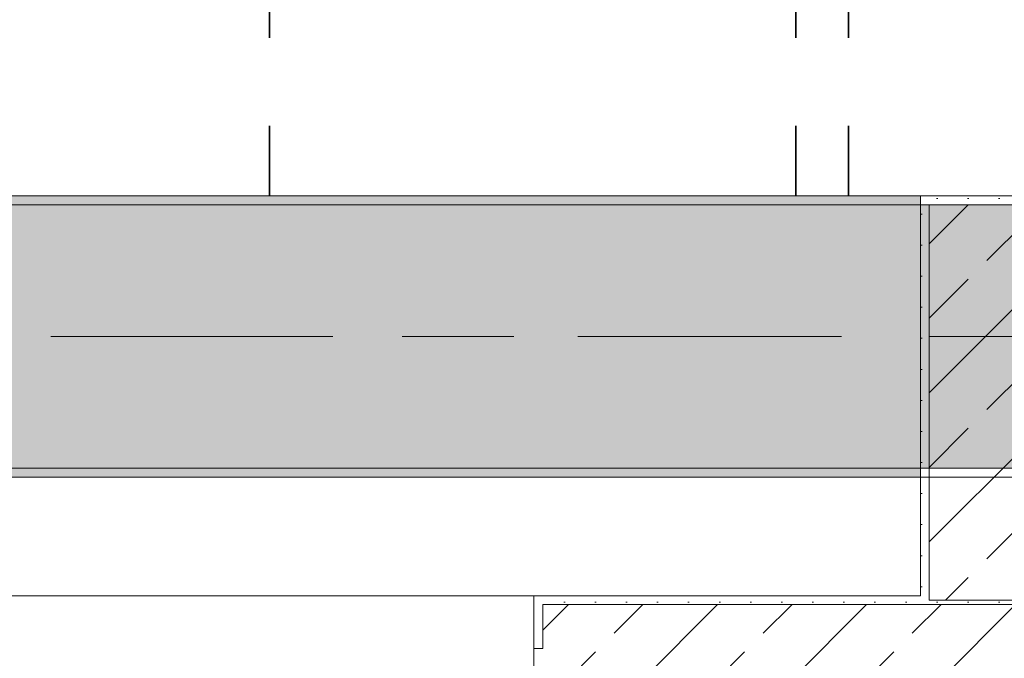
# Model space of a CAD drawing. Header units: metres. Extents: x -3.6 to 84.5, y -11 to 16.8.
# Tile 201 of 228: x 60.5 to 61.7, y 0.2 to 0.9. Entities that reach past the tile are written whole.
import ezdxf

# ---------------------------------------------------------------- set-up
doc = ezdxf.new("R2010")
doc.units = ezdxf.units.M
doc.header["$MEASUREMENT"] = 0
doc.linetypes.add('Achse', pattern=[0.2, 0.1, -0.05, 0, -0.05])
doc.linetypes.add('Strichlinie doppelt', pattern=[0.546806, 0.264583, -0.105833, 0.070556, -0.105833])
for name, color, linetype in [('155 - Bemaßung_ Beschriftung.Ausbau - Deckenelemente', 7, 'Continuous'), ('451 - Universal.Achsen Raster', 7, 'Continuous'), ('604 - Struktur.Wand Aussen', 7, 'Continuous'), ('607 - Struktur.Stütze', 7, 'Continuous'), ('608 - Struktur.Träger', 7, 'Continuous')]:
    doc.layers.add(name, color=color, linetype=linetype)
pattern_1 = [(45, (0, 0), (-0.08485281, 0.08485281), []), (45, (-0.04243, 0.04243), (-0.08485281, 0.08485281), [0.09, -0.03])]
pattern_2 = [(45, (0, 0), (-0.01767767, 0.01767767), [0, -0.025])]

msp = doc.modelspace()

# ---------------------------------------------------------------- hatches: boundary and pattern name
at = {"layer": '604 - Struktur.Wand Aussen', "linetype": 'Continuous', "lineweight": 0, "true_color": 0x000000}
h = msp.add_hatch(dxfattribs=at)
h.set_pattern_fill('Gips_0001', color=18, style=0, pattern_type=2)
h.set_pattern_definition(pattern_2)
h.paths.add_polyline_path([(61.13, 0.195), (61.14, 0.195), (61.14, 0.255), (61.13, 0.255)])
h = msp.add_hatch(dxfattribs=at)
h.set_pattern_fill('Gips_0001', color=18, style=0, pattern_type=2)
h.set_pattern_definition(pattern_2)
h.paths.add_polyline_path([(61.14, 0.245), (61.57, 0.245), (61.57, 0.255), (61.14, 0.255)])
h = msp.add_hatch(dxfattribs=at)
h.set_pattern_fill('Beton__Stahlbeton_0001', color=18, style=0, pattern_type=2)
h.set_pattern_definition(pattern_1)
h.paths.add_polyline_path([(61.13, 0.125), (61.14, 0.125), (61.17, 0.125), (61.17, 0.005), (62.035, 0.005), (62.035, 0.245), (61.14, 0.245), (61.14, 0.195), (61.13, 0.195)])
at = {"layer": '607 - Struktur.Stütze', "linetype": 'Continuous', "lineweight": 0, "true_color": 0x000000}
h = msp.add_hatch(dxfattribs=at)
h.set_pattern_fill('Gips_0001', color=18, style=0, pattern_type=2)
h.set_pattern_definition(pattern_2)
h.paths.add_polyline_path([(61.88, 0.71), (61.57, 0.71), (61.57, 0.255), (61.58, 0.255), (61.58, 0.7), (61.88, 0.7)])
h = msp.add_hatch(dxfattribs=at)
h.set_pattern_fill('Beton__Stahlbeton_0001', color=18, style=0, pattern_type=2)
h.set_pattern_definition(pattern_1)
h.paths.add_polyline_path([(61.58, 0.25), (61.88, 0.25), (61.88, 0.7), (61.58, 0.7)])
h = msp.add_hatch(dxfattribs=at)
h.set_pattern_fill('Gips_0001', color=18, style=0, pattern_type=2)
h.set_pattern_definition(pattern_2)
h.paths.add_polyline_path([(61.57, 0.255), (61.57, 0.245), (61.89, 0.245), (61.89, 0.255), (61.88, 0.255), (61.88, 0.25), (61.58, 0.25), (61.58, 0.255)])
at = {"layer": '608 - Struktur.Träger', "linetype": 'Continuous', "lineweight": 0, "true_color": 0x000000}
h = msp.add_hatch(dxfattribs=at)
h.set_pattern_fill('Gips_0001', color=18, style=0, pattern_type=2)
h.set_pattern_definition(pattern_2)
h.paths.add_polyline_path([(61.57, 0.71), (58.29, 0.71), (58.29, 0.7), (61.57, 0.7)])
h = msp.add_hatch(dxfattribs=at)
h.set_pattern_fill('Beton__Stahlbeton_0001', color=18, style=0, pattern_type=2)
h.set_pattern_definition(pattern_1)
h.paths.add_polyline_path([(0.69, 0.7), (0.38, 0.7), (0.38, 0.4), (0.69, 0.4), (3.97, 0.4), (4.29, 0.4), (7.57, 0.4), (7.89, 0.4), (11.17, 0.4), (11.49, 0.4), (14.77, 0.4), (15.09, 0.4), (18.37, 0.4), (18.69, 0.4), (21.97, 0.4), (22.29, 0.4), (25.57, 0.4), (25.89, 0.4), (29.17, 0.4), (29.49, 0.4), (32.77, 0.4), (33.09, 0.4), (36.37, 0.4), (36.69, 0.4), (39.97, 0.4), (40.29, 0.4), (43.57, 0.4), (43.89, 0.4), (47.17, 0.4), (47.49, 0.4), (50.77, 0.4), (51.09, 0.4), (54.37, 0.4), (54.69, 0.4), (57.97, 0.4), (58.29, 0.4), (61.57, 0.4), (61.88, 0.4), (61.88, 0.7), (61.57, 0.7), (58.29, 0.7), (57.97, 0.7), (54.69, 0.7), (54.37, 0.7), (51.09, 0.7), (50.77, 0.7), (47.49, 0.7), (47.17, 0.7), (43.89, 0.7), (43.57, 0.7), (40.29, 0.7), (39.9, 0.7), (36.69, 0.7), (36.37, 0.7), (33.09, 0.7), (32.77, 0.7), (29.49, 0.7), (29.17, 0.7), (25.89, 0.7), (25.57, 0.7), (22.29, 0.7), (21.97, 0.7), (18.69, 0.7), (18.37, 0.7), (15.09, 0.7), (14.77, 0.7), (11.49, 0.7), (11.17, 0.7), (7.89, 0.7), (7.57, 0.7), (4.29, 0.7), (3.97, 0.7)])
h = msp.add_hatch(dxfattribs=at)
h.set_pattern_fill('Gips_0001', color=18, style=0, pattern_type=2)
h.set_pattern_definition(pattern_2)
h.paths.add_polyline_path([(61.57, 0.4), (58.29, 0.4), (58.29, 0.39), (61.57, 0.39)])

# ---------------------------------------------------------------- linework, layer by layer
at = {"layer": '155 - Bemaßung_ Beschriftung.Ausbau - Deckenelemente', "color": 7, "linetype": 'Achse', "lineweight": 35}
for p, q in [((60.829, 5.1899), (60.829, 0.7099)), ((61.428, 5.1899), (61.428, 0.7099)), ((61.488, 5.1899), (61.488, 0.7099))]:
    msp.add_line(p, q, dxfattribs=at)
at = {"layer": '451 - Universal.Achsen Raster', "color": 160, "linetype": 'Strichlinie doppelt', "lineweight": 9, "true_color": 0x3232ff}
msp.add_line((64.935, 0.55), (-3.175, 0.55), dxfattribs=at)
at = {"layer": '604 - Struktur.Wand Aussen', "color": 7, "linetype": 'Continuous', "lineweight": 13}
for p, q in [((61.13, 0.255), (58.73, 0.255)), ((62.035, 0.245), (61.14, 0.245)), ((61.14, 0.245), (61.14, 0.195)), ((61.13, 0.125), (61.13, 0.195))]:
    msp.add_line(p, q, dxfattribs=at)
at = {"layer": '604 - Struktur.Wand Aussen', "color": 7, "linetype": 'Continuous', "lineweight": 5}
for p, q in [((61.13, 0.245), (61.13, 0.255)), ((61.14, 0.255), (61.13, 0.255)), ((61.13, 0.195), (61.13, 0.245)), ((61.14, 0.195), (61.13, 0.195))]:
    msp.add_line(p, q, dxfattribs=at)
at = {"layer": '604 - Struktur.Wand Aussen', "color": 7, "linetype": 'Continuous', "lineweight": 5, "flags": 128}
msp.add_lwpolyline([(61.57, 0.255), (61.14, 0.255)], dxfattribs=at)
at = {"layer": '607 - Struktur.Stütze', "color": 7, "linetype": 'Continuous', "lineweight": 5, "flags": 128}
msp.add_lwpolyline([(61.88, 0.71), (61.57, 0.71), (61.57, 0.255)], dxfattribs=at)
at = {"layer": '607 - Struktur.Stütze', "color": 7, "linetype": 'Continuous', "lineweight": 13, "flags": 128}
msp.add_lwpolyline([(61.58, 0.25), (61.88, 0.25), (61.88, 0.7), (61.58, 0.7)], close=True, dxfattribs=at)
at = {"layer": '608 - Struktur.Träger', "color": 7, "linetype": 'Continuous', "lineweight": 13}
for p, q in [((0.38, 0.71), (61.88, 0.71)), ((61.57, 0.7), (58.29, 0.7)), ((61.88, 0.7), (61.57, 0.7)), ((0.38, 0.39), (61.88, 0.39))]:
    msp.add_line(p, q, dxfattribs=at)
at = {"layer": '608 - Struktur.Träger', "color": 7, "linetype": 'Continuous', "lineweight": 5}
for p, q in [((61.57, 0.71), (58.29, 0.71)), ((61.57, 0.71), (61.57, 0.7)), ((61.57, 0.4), (61.57, 0.39)), ((61.57, 0.39), (58.29, 0.39))]:
    msp.add_line(p, q, dxfattribs=at)
at = {"layer": '608 - Struktur.Träger', "color": 7, "linetype": 'Achse', "lineweight": 9}
msp.add_line((0.38, 0.55), (61.88, 0.55), dxfattribs=at)
at = {"layer": '608 - Struktur.Träger', "color": 7, "linetype": 'Continuous', "lineweight": 13, "flags": 128}
msp.add_lwpolyline([(61.88, 0.4), (61.57, 0.4), (58.29, 0.4), (57.97, 0.4), (54.69, 0.4), (54.37, 0.4)], dxfattribs=at)

doc.saveas('drawing.dxf')
